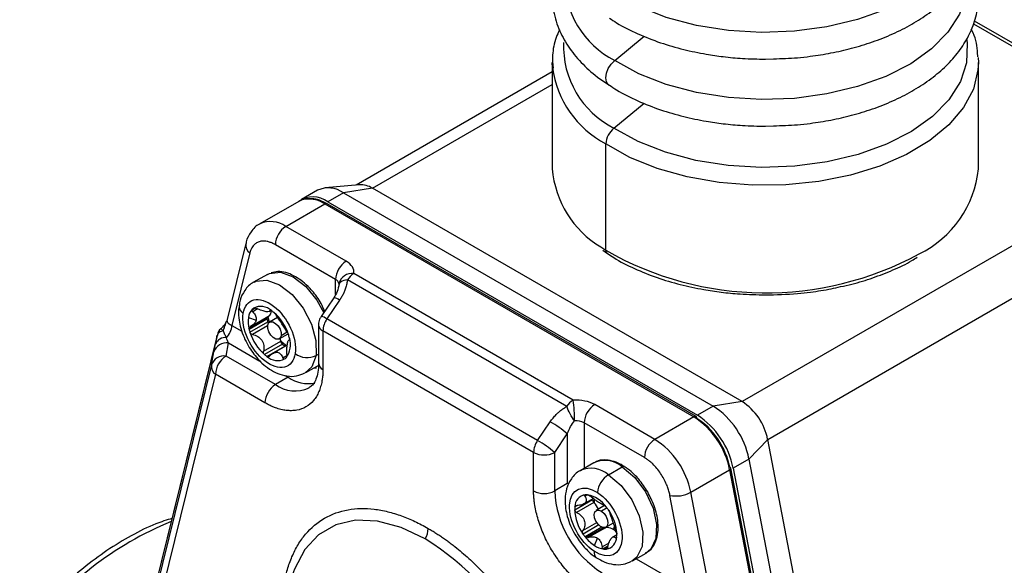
# Model space of a CAD drawing. Header units: millimetres. Extents: x 19 to 819, y 19 to 629.
# Tile 16 of 18: x 706 to 772, y 503 to 540. Entities that reach past the tile are written whole.
import ezdxf

# ---------------------------------------------------------------- set-up
doc = ezdxf.new("R2010")
doc.units = ezdxf.units.MM
doc.header["$LTSCALE"] = 3

msp = doc.modelspace()

# ---------------------------------------------------------------- linework, layer by layer
for p, q in [((770.22, 539.432), (784.428, 531.23)), ((784.778, 531.265), (770.298, 539.624)), ((746.142, 536.978), (748.115, 538.603)), ((741.952, 536.84), (741.952, 529.698)), ((741.964, 536.51), (741.952, 536.84)), ((756.252, 537.064), (756.793, 537.089)), ((770.541, 537.169), (770.552, 536.84)), ((770.552, 529.698), (770.552, 536.84)), ((741.952, 536.205), (728.791, 528.607)), ((729.878, 528.389), (741.952, 535.36)), ((746.088, 532.43), (748.115, 534.1)), ((756.252, 532.561), (756.793, 532.586)), ((745.545, 524.226), (745.545, 531.368)), ((784.428, 531.23), (754.692, 514.064)), ((726.185, 528.258), (725.124, 527.645)), ((728.992, 528.626), (726.694, 528.415)), ((727.935, 528.084), (726.874, 527.472)), ((729.878, 528.389), (727.935, 528.084)), ((727.935, 528.084), (752.75, 513.759)), ((754.692, 514.064), (729.878, 528.389)), ((756.408, 511.526), (786.143, 528.692)), ((724.934, 527.51), (722.318, 526)), ((725.458, 527.673), (725.385, 527.669)), ((726.874, 527.472), (751.689, 513.147)), ((724.068, 525.826), (726.684, 527.337)), ((726.684, 527.337), (751.455, 513.037)), ((751.605, 513.052), (726.834, 527.352)), ((728.109, 523.493), (724.068, 525.826)), ((721.382, 524.692), (720.12, 519.578)), ((727.402, 522.269), (723.361, 524.602)), ((745.215, 524.449), (745.545, 524.226)), ((745.349, 524.227), (745.667, 524.01)), ((721.645, 524.044), (720.446, 519.18)), ((722.824, 522.605), (721.905, 522.074)), ((727.402, 521.261), (727.402, 522.269)), ((742.916, 513.735), (728.193, 522.234)), ((743.351, 514.159), (728.628, 522.658)), ((727.641, 522.001), (727.633, 521.898)), ((727.281, 521.037), (726.432, 519.782)), ((727.674, 520.869), (726.825, 519.614)), ((722.034, 520.349), (721.786, 520.206)), ((721.98, 520.358), (721.805, 520.257)), ((722.171, 520.29), (721.841, 520.099)), ((722.955, 520.111), (723.08, 520.183)), ((723.025, 520.206), (722.999, 520.19)), ((721.553, 519.71), (722.078, 519.543)), ((721.595, 518.937), (722.797, 519.631)), ((721.598, 519.018), (722.793, 519.708)), ((721.78, 519.157), (722.906, 519.807)), ((723.516, 519.714), (722.976, 519.402)), ((740.968, 511.45), (726.825, 519.614)), ((720.446, 519.18), (721.112, 518.796)), ((721.655, 518.719), (722.857, 519.413)), ((722.843, 519.152), (721.832, 518.568)), ((726.261, 519.222), (726.261, 516.635)), ((719.457, 518.499), (714.945, 500.206)), ((719.462, 518.522), (714.95, 500.229)), ((719.457, 518.499), (719.462, 518.522)), ((723.626, 518.276), (724.216, 518.616)), ((724.162, 518.725), (723.754, 518.489)), ((724.306, 518.223), (724.267, 518.2)), ((726.554, 518.814), (726.554, 516.226)), ((740.696, 510.65), (726.554, 518.814)), ((720.049, 517.124), (720.214, 518.008)), ((720.214, 518.008), (722.329, 516.787)), ((722.564, 517.449), (723.724, 518.118)), ((723.832, 517.92), (722.63, 517.227)), ((722.797, 517.098), (724, 517.792)), ((724.161, 517.864), (723.192, 517.304)), ((724, 517.792), (724.017, 517.781)), ((719.073, 516.523), (719.238, 517.408)), ((723.372, 515.205), (720.049, 517.124)), ((723.868, 516.998), (724.136, 517.152)), ((726.095, 517.161), (726.261, 517.257)), ((719.073, 516.523), (714.544, 498.162)), ((725.404, 516.012), (726.324, 516.543)), ((725.965, 516.336), (726.124, 516.339)), ((719.342, 515.899), (714.813, 497.537)), ((722.665, 513.981), (719.342, 515.899)), ((724.22, 515.695), (723.372, 515.205)), ((724.004, 515.82), (724.22, 515.695)), ((748.839, 511.527), (744.797, 513.86)), ((752.75, 513.759), (751.689, 513.147)), ((754.692, 514.064), (752.75, 513.759)), ((751.455, 513.037), (748.839, 511.527)), ((740.968, 511.45), (741.816, 512.705)), ((748.131, 510.302), (744.09, 512.635)), ((744.09, 512.635), (744.09, 509.573)), ((742.11, 510.65), (742.959, 511.905)), ((742.959, 511.905), (742.959, 508.552)), ((756.408, 511.526), (755.151, 510.206)), ((762.354, 480.556), (756.408, 511.526)), ((740.696, 508.062), (740.696, 510.65)), ((742.11, 508.062), (742.11, 510.65)), ((744.744, 509.951), (743.825, 509.42)), ((745.73, 509.151), (746.649, 509.682)), ((759.913, 478.515), (753.945, 509.6)), ((755.151, 510.206), (754.09, 509.594)), ((754.09, 509.594), (760.036, 478.623)), ((755.151, 510.206), (761.097, 479.236)), ((751.24, 507.974), (753.856, 509.484)), ((753.856, 509.484), (759.824, 478.398)), ((742.959, 508.552), (742.11, 508.062)), ((744.312, 507.803), (744.136, 507.702)), ((751.046, 501.515), (749.847, 507.764)), ((752.516, 501.325), (751.24, 507.974)), ((743.454, 506.801), (744.656, 507.495)), ((743.641, 507.092), (743.464, 506.991)), ((744.745, 507.291), (743.585, 506.621)), ((744.058, 507.188), (744.695, 507.556)), ((745.46, 507.073), (744.896, 506.748)), ((745.63, 506.917), (745.25, 506.698)), ((744.007, 505.397), (744.936, 505.933)), ((745.066, 505.775), (744.016, 505.168)), ((745.278, 505.625), (744.157, 504.979)), ((745.546, 505.622), (746.051, 505.913)), ((746.063, 505.449), (746.133, 505.666)), ((745.386, 505.594), (744.226, 504.925)), ((745.519, 505.594), (744.358, 504.924)), ((746.281, 505.122), (746.003, 504.961)), ((746.208, 504.917), (746.267, 504.951)), ((744.779, 504.402), (744.978, 504.899)), ((745.305, 504.309), (745.759, 504.571)), ((745.362, 504.187), (745.705, 504.384)), ((745.42, 504.158), (745.679, 504.308)), ((745.572, 504.158), (745.631, 504.192)), ((747.325, 503.358), (748.244, 503.888)), ((747.59, 503.511), (751.046, 501.515))]:
    msp.add_line(p, q)
at = {"flags": 128}
for points in [[(769.707, 547.308), (769.728, 547.141), (769.685, 545.853), (769.275, 544.588), (768.51, 543.378), (767.411, 542.258), (766.007, 541.258), (764.337, 540.404), (762.447, 539.721), (760.388, 539.227), (758.216, 538.935), (755.99, 538.854), (753.771, 538.985), (751.62, 539.326), (749.596, 539.866), (747.753, 540.591), (746.142, 541.481)], [(769.707, 542.805), (769.728, 542.637), (769.685, 541.35), (769.275, 540.085), (768.51, 538.875), (767.411, 537.755), (766.007, 536.755), (764.337, 535.901), (762.447, 535.218), (760.388, 534.724), (758.216, 534.432), (755.99, 534.351), (753.771, 534.482), (751.62, 534.822), (749.596, 535.362), (747.753, 536.087), (746.142, 536.978)], [(769.767, 538.368), (769.801, 538.12), (769.757, 536.826), (769.345, 535.554), (768.576, 534.338), (767.471, 533.212), (766.06, 532.206), (764.381, 531.348), (762.48, 530.661), (760.41, 530.164), (758.226, 529.871), (755.988, 529.789), (753.758, 529.921), (751.596, 530.263), (749.56, 530.806), (747.707, 531.535), (746.088, 532.43)], [(745.777, 535.303), (745.711, 535.354), (745.588, 535.546), (745.545, 535.809), (745.588, 536.116), (745.711, 536.435), (745.902, 536.732), (746.142, 536.978)], [(770.552, 536.84), (770.526, 536.338), (770.214, 535.056), (769.559, 533.817), (768.576, 532.652), (767.289, 531.591), (765.731, 530.659), (763.939, 529.879), (761.959, 529.27), (759.837, 528.848), (757.627, 528.623), (755.384, 528.6), (753.162, 528.78), (751.015, 529.158), (748.998, 529.725), (747.16, 530.468), (745.545, 531.368)], [(725.4, 527.663), (725.16, 527.61), (724.934, 527.51)], [(721.936, 522.092), (722.048, 522.144), (722.789, 522.22), (723.634, 521.913), (724.482, 521.259), (725.23, 520.338), (725.788, 519.261), (726.088, 518.158), (726.095, 517.161)], [(722.824, 522.605), (722.967, 522.675), (723.708, 522.751), (724.553, 522.443), (725.401, 521.79), (726.149, 520.869), (726.604, 520.036)], [(722.848, 519.188), (722.911, 519.345), (723.034, 519.425), (723.198, 519.416), (723.377, 519.318), (723.545, 519.148), (723.675, 518.931), (723.749, 518.7), (723.754, 518.489)], [(723.754, 518.489), (723.691, 518.333), (723.568, 518.253), (723.404, 518.262), (723.225, 518.359), (723.057, 518.53), (722.927, 518.747), (722.853, 518.978), (722.848, 519.188)], [(723.72, 518.15), (723.687, 518.306), (723.686, 518.311)], [(726.095, 517.161), (725.808, 516.392), (725.373, 515.994)], [(746.649, 509.682), (747.485, 508.967), (748.201, 508.004), (748.711, 506.911), (748.954, 505.819), (748.9, 504.859), (748.556, 504.148), (748.244, 503.888)], [(745.73, 509.151), (746.565, 508.436), (747.281, 507.473), (747.792, 506.38), (748.034, 505.288), (747.98, 504.328), (747.636, 503.617), (747.295, 503.341)], [(745.193, 505.672), (745.019, 505.825), (744.877, 506.033), (744.786, 506.264), (744.763, 506.483), (744.809, 506.656), (744.917, 506.758), (745.072, 506.773), (745.25, 506.698)], [(745.25, 506.698), (745.423, 506.545), (745.566, 506.337), (745.656, 506.106), (745.68, 505.887), (745.634, 505.713), (745.525, 505.611), (745.37, 505.597), (745.193, 505.672)], [(733.418, 504.845), (731.796, 505.617), (730.224, 506.039), (728.748, 506.096), (727.415, 505.787), (726.264, 505.123), (725.33, 504.122), (724.642, 502.815), (724.509, 502.439)]]:
    msp.add_lwpolyline(points, dxfattribs=at)
for centre, radius, start, end in [((748.925, 542.468), 6.155, 178.88724, 243.12001), ((748.86, 537.924), 6.154, 177.54123, 243.22164), ((748.733, 537.406), 6.828, 187.54012, 242.17079), ((747.019, 531.285), 1.476, 129.12323, 176.77428), ((748.671, 530.236), 6.741, 184.57977, 239.14825), ((763.466, 530.39), 7.12, 295.87742, 354.42043), ((726.908, 526.639), 1.772, 54.60551, 114.08403), ((729.072, 527.151), 1.477, 56.97008, 93.13116), ((725.879, 526.179), 1.631, 52.40672, 125.18555), ((725.565, 525.625), 2.045, 56.83382, 94.6456), ((726.772, 527.214), 0.151, 65.69288, 125.61758), ((723.038, 524.374), 1.78, 54.67483, 113.2548), ((724.896, 524.532), 1.537, 122.60548, 177.39452), ((722.032, 524.579), 0.66, 170.36158, 234.15853), ((745.8, 524.204), 0.256, 175.0746, 235.22319), ((756.276, 542.927), 21.561, 240.15287, 298.53034), ((728.937, 522.199), 1.537, 122.60548, 177.39452), ((727.239, 521.902), 0.402, 8.49542, 65.96002), ((728.496, 521.787), 0.881, 81.37479, 165.92368), ((729.352, 521.481), 1.382, 121.5651, 146.97884), ((727.199, 520.301), 0.741, 50.11719, 83.64191), ((721.538, 520.498), 0.617, 176.05693, 237.17976), ((722.527, 519.592), 0.981, 137.39227, 173.10372), ((722.292, 519.773), 0.686, 123.58969, 135.27285), ((722.377, 519.383), 1.069, 47.61268, 115.76243), ((722.638, 520.194), 0.471, 304.77036, 356.48804), ((721.739, 518.238), 2.364, 49.80619, 54.92649), ((723.592, 519.435), 2.058, 172.30476, 193.99766), ((722.997, 519.681), 0.206, 172.30476, 193.99766), ((722.9, 519.694), 0.108, 147.95129, 172.17857), ((725.606, 520.279), 2.883, 192.99962, 197.48498), ((725.386, 520.177), 2.551, 188.79214, 197.94296), ((721.1, 517.563), 3.292, 17.45418, 48.88142), ((726.302, 518.933), 0.859, 52.46762, 81.29148), ((728.045, 518.753), 1.493, 144.79752, 177.69061), ((719.197, 519.244), 1.251, 314.62778, 357.10971), ((724.404, 519.585), 2.883, 192.99962, 197.48498), ((723.179, 519.516), 0.338, 197.71264, 213.93733), ((726.752, 519.265), 0.493, 184.95936, 246.30862), ((719.995, 517.638), 0.72, 83.61205, 154.78245), ((724.795, 519.707), 3.292, 197.45418, 228.88142), ((722.944, 517.871), 1.432, 323.17857, 18.79713), ((721.491, 517.684), 2.883, 12.99962, 17.48498), ((720.088, 517.12), 0.897, 81.88956, 161.28005), ((725.272, 519.714), 2.203, 225.2086, 238.35366), ((722.553, 517.98), 1.179, 6.75823, 8.3083), ((724.043, 518.164), 0.323, 188.20199, 229.13365), ((725.358, 519.726), 2.364, 229.80619, 234.92649), ((719.922, 516.236), 0.897, 81.88956, 161.28005), ((720.877, 515.829), 1.537, 122.60548, 177.39452), ((724.156, 519.032), 2.364, 229.80619, 234.92649), ((723.518, 517.887), 1.069, 227.61268, 295.76243), ((723.603, 517.496), 0.686, 303.58969, 315.27285), ((725.499, 518.375), 1.353, 233.31164, 296.15315), ((719.746, 516.443), 0.678, 173.16735, 233.41166), ((726.761, 516.685), 0.503, 185.6948, 245.62534), ((725.613, 517.744), 2.477, 235.79214, 279.40552), ((724.2, 513.911), 1.537, 122.60548, 177.39452), ((724.69, 517.046), 2.264, 234.38773, 294.24617), ((744.074, 512.982), 1.382, 121.5651, 146.97884), ((733.376, 512.77), 10.072, 359.98963, 7.92894), ((745.625, 512.565), 1.537, 122.60548, 177.39452), ((749.768, 509.155), 5.485, 11.04459, 57.0657), ((752.562, 510.776), 3.918, 11.04459, 57.0657), ((751.543, 512.914), 0.151, 65.69288, 125.61758), ((748.473, 508.433), 5.485, 11.04459, 57.0657), ((751.52, 512.931), 0.148, 353.70115, 54.98667), ((748.707, 508.543), 5.485, 11.04459, 57.0657), ((737.834, 505.805), 7.967, 49.9652, 60.00904), ((743.537, 511.585), 1.187, 62.24257, 94.35374), ((742.187, 510.589), 1.493, 144.79752, 177.69061), ((736.985, 504.549), 7.967, 49.9652, 60.00904), ((749.667, 510.232), 1.537, 122.60548, 177.39452), ((745.856, 506.923), 5.485, 11.04459, 57.0657), ((741.403, 512.014), 1.537, 242.60967, 297.39033), ((744.565, 507.8), 1.784, 49.23832, 113.46122), ((745.489, 508.344), 1.771, 49.07382, 114.88419), ((746.735, 509.577), 0.136, 58.84069, 129.05378), ((753.812, 509.61), 0.133, 289.30285, 355.89377), ((753.851, 509.567), 0.0999, 19.47008, 83.28734), ((746.597, 507.773), 1.628, 122.15901, 173.62747), ((741.403, 509.427), 1.537, 242.60967, 297.39033), ((749.019, 508.377), 6.916, 182.60548, 237.39452), ((744.278, 506.998), 0.814, 98.0314, 180.50084), ((744.237, 506.926), 0.881, 84.83104, 94.72347), ((743.935, 505.835), 2.004, 34.92678, 79.04146), ((750.261, 509.743), 2.021, 258.16321, 298.95326), ((745.165, 506.8), 1.711, 173.61072, 179.96262), ((744.967, 507.51), 0.312, 182.76525, 224.65077), ((743.679, 506.258), 1.485, 42.78201, 44.11158), ((746.572, 507.428), 1.81, 177.55593, 185.13343), ((743.524, 506.125), 1.689, 25.0115, 42.51712), ((742.981, 504.903), 3.327, 34.60626, 38.68296), ((746.445, 506.919), 2.994, 182.24483, 215.7717), ((743.29, 505.042), 2.994, 2.24483, 35.7717), ((724.995, 484.962), 22.739, 112.27808, 143.37966), ((732.183, 505.591), 1.443, 328.85627, 358.0435), ((746.754, 507.058), 3.327, 214.60626, 218.68296), ((746.28, 506.643), 2.697, 218.10587, 236.19779), ((745.492, 505.679), 0.089, 252.90204, 287.14218), ((745.632, 505.262), 0.351, 105.4107, 108.89071), ((745.612, 504.805), 0.799, 33.21605, 95.27831), ((745.458, 504.963), 0.814, 278.0314, 0.50084), ((744.571, 505.161), 1.711, 353.61072, 359.96262), ((722.566, 487.797), 20.209, 2.4763, 57.5237), ((745.594, 505.581), 1.433, 235.35347, 263.01844), ((745.208, 503.931), 0.458, 170.46905, 230.66712), ((745.499, 505.036), 0.881, 264.83104, 274.72347)]:
    msp.add_arc(centre, radius, start, end)
for points, knots in [([(756.793, 537.089), (757.332, 537.103), (758.162, 537.125), (759.45, 537.272), (760.674, 537.467), (762.077, 537.787), (763.47, 538.213), (764.827, 538.751), (766.104, 539.397), (767.27, 540.148), (768.3, 540.998), (769.17, 541.944), (769.858, 542.982), (770.338, 544.112), (770.586, 545.334), (770.523, 546.635), (770.329, 547.566), (770.078, 548.028), (770.06, 548.061)], [0, 0, 0, 0, 0.064572, 0.099502, 0.157122, 0.216344, 0.279274, 0.344279, 0.410774, 0.47836, 0.546839, 0.61612, 0.686308, 0.757781, 0.831464, 0.909142, 0.99353, 1, 1, 1, 1]), ([(742.444, 543.508), (742.361, 543.326), (742.102, 542.761), (741.931, 541.731), (741.961, 540.426), (742.326, 539.133), (742.976, 537.917), (743.859, 536.835), (744.8, 535.961), (745.515, 535.499), (745.79, 535.322)], [0, 0, 0, 0, 0.063982, 0.198185, 0.339664, 0.493366, 0.632798, 0.77315, 0.913075, 1, 1, 1, 1]), ([(756.793, 532.586), (757.332, 532.6), (758.162, 532.622), (759.45, 532.769), (760.674, 532.963), (762.077, 533.284), (763.47, 533.71), (764.827, 534.248), (766.104, 534.894), (767.27, 535.645), (768.3, 536.495), (769.17, 537.441), (769.858, 538.479), (770.338, 539.609), (770.586, 540.83), (770.523, 542.132), (770.329, 543.063), (770.078, 543.525), (770.06, 543.557)], [0, 0, 0, 0, 0.0645718, 0.0995018, 0.1571218, 0.2163438, 0.2792741, 0.3442791, 0.4107744, 0.4783597, 0.5468393, 0.6161202, 0.6863076, 0.7577813, 0.8314644, 0.9091415, 0.9935296, 1, 1, 1, 1]), ([(745.79, 539.825), (745.946, 539.716), (746.515, 539.319), (747.663, 538.759), (749.173, 538.158), (750.725, 537.708), (752.144, 537.41), (753.466, 537.218), (754.789, 537.091), (755.738, 537.074), (756.252, 537.064)], [0, 0, 0, 0, 0.060308, 0.219499, 0.374626, 0.521599, 0.658399, 0.757917, 0.868759, 1, 1, 1, 1]), ([(742.433, 539.027), (742.356, 538.859), (742.105, 538.311), (741.936, 537.442), (741.98, 536.752), (741.998, 536.466)], [0, 0, 0, 0, 0.205425, 0.669563, 1, 1, 1, 1]), ([(770.506, 537.214), (770.505, 537.352), (770.5, 537.953), (770.336, 538.59), (770.088, 539.048), (770.071, 539.079)], [0, 0, 0, 0, 0.21809, 0.946776, 1, 1, 1, 1]), ([(745.79, 535.322), (745.946, 535.213), (746.515, 534.816), (747.663, 534.255), (749.173, 533.655), (750.725, 533.205), (752.144, 532.907), (753.466, 532.715), (754.789, 532.588), (755.738, 532.571), (756.252, 532.561)], [0, 0, 0, 0, 0.060308, 0.219499, 0.374626, 0.521599, 0.658399, 0.757917, 0.868759, 1, 1, 1, 1]), ([(726.834, 527.352), (726.665, 527.437), (726.324, 527.609), (725.852, 527.714), (725.578, 527.685), (725.458, 527.673)], [0, 0, 0, 0, 0.357284, 0.717932, 1, 1, 1, 1]), ([(722.35, 526.007), (722.332, 526), (722.069, 525.907), (721.714, 525.476), (721.437, 525.01), (721.397, 524.721), (721.392, 524.687)], [0, 0, 0, 0, 0.035063, 0.498177, 0.939319, 1, 1, 1, 1]), ([(723.361, 524.602), (723.323, 524.623), (723.247, 524.665), (723.133, 524.717), (723.021, 524.761), (722.91, 524.796), (722.741, 524.835), (722.52, 524.853), (722.267, 524.808), (722.045, 524.699), (721.885, 524.548), (721.773, 524.383), (721.697, 524.226), (721.663, 524.105), (721.645, 524.044)], [0, 0, 0, 0, 0.0487944, 0.0972963, 0.1457086, 0.1942356, 0.2430799, 0.3714785, 0.5000361, 0.6284348, 0.7569925, 0.8381179, 0.9188052, 1, 1, 1, 1]), ([(745.667, 524.01), (745.801, 523.915), (746.337, 523.538), (747.447, 522.989), (748.944, 522.382), (750.509, 521.916), (751.963, 521.602), (753.309, 521.401), (754.69, 521.262), (755.684, 521.243), (756.252, 521.231)], [0, 0, 0, 0, 0.052137, 0.208666, 0.361893, 0.508353, 0.648673, 0.750242, 0.85732, 1, 1, 1, 1]), ([(761.305, 521.784), (761.558, 521.838), (762.304, 521.999), (763.489, 522.367), (764.837, 522.894), (765.835, 523.365), (766.329, 523.684), (766.449, 523.761)], [0, 0, 0, 0, 0.130407, 0.384406, 0.646465, 0.914145, 1, 1, 1, 1]), ([(726.671, 520.135), (726.597, 520.308), (726.385, 520.802), (725.968, 521.359), (725.501, 521.866), (725.085, 522.226), (724.579, 522.546), (724.053, 522.75), (723.534, 522.83), (723.225, 522.745), (723.079, 522.705)], [0, 0, 0, 0, 0.102695, 0.293301, 0.369171, 0.492315, 0.615743, 0.745347, 0.87976, 1, 1, 1, 1]), ([(728.193, 522.234), (728.028, 522.214), (727.872, 522.171), (727.669, 522.049), (727.624, 521.972), (727.633, 521.898)], [0, 0, 0, 0, 0.5, 0.5, 1, 1, 1, 1]), ([(728.193, 522.234), (728.188, 522.189), (728.178, 522.1), (728.153, 521.964), (728.121, 521.826), (728.079, 521.687), (728.019, 521.516), (727.933, 521.316), (727.815, 521.088), (727.721, 520.942), (727.674, 520.869)], [0, 0, 0, 0, 0.095776, 0.19225, 0.289788, 0.388746, 0.489464, 0.658535, 0.828231, 1, 1, 1, 1]), ([(721.96, 522.089), (721.933, 522.08), (721.663, 521.986), (721.295, 521.554), (721, 521.014), (720.957, 520.647), (720.944, 520.536)], [0, 0, 0, 0, 0.043155, 0.447248, 0.83217, 1, 1, 1, 1]), ([(727.64, 521.968), (727.606, 521.792), (727.543, 521.464), (727.364, 521.172), (727.281, 521.037)], [0, 0, 0, 0, 0.535804, 1, 1, 1, 1]), ([(756.252, 521.231), (756.978, 521.249), (757.997, 521.273), (759.469, 521.439), (760.44, 521.581), (761.096, 521.735), (761.305, 521.784)], [0, 0, 0, 0, 0.4208845, 0.5901693, 0.8694924, 1, 1, 1, 1]), ([(721.204, 519.979), (721.365, 520.997), (722.278, 521.221), (724.202, 519.737), (724.852, 518.309), (724.691, 517.291)], [0, 0, 0, 0, 0.5, 0.5, 1, 1, 1, 1]), ([(720.944, 520.536), (720.921, 520.416), (720.86, 520.098), (720.909, 519.575), (721.034, 518.973), (721.236, 518.389), (721.44, 518.007), (721.538, 517.821)], [0, 0, 0, 0, 0.1413326, 0.3741762, 0.5669794, 0.7904271, 1, 1, 1, 1]), ([(721.913, 520.345), (721.933, 520.359), (721.963, 520.363), (722.034, 520.353), (722.073, 520.339), (722.11, 520.32)], [0, 0, 0, 0, 0.5, 0.5, 1, 1, 1, 1]), ([(722.999, 520.19), (722.997, 520.149), (722.98, 520.119), (722.9, 520.088), (722.838, 520.086), (722.67, 520.111), (722.565, 520.137), (722.341, 520.213), (722.224, 520.261), (722.11, 520.32)], [0, 0, 0, 0, 0.25, 0.25, 0.5, 0.5, 0.75, 0.75, 1, 1, 1, 1]), ([(722.999, 520.19), (722.999, 520.204), (723.008, 520.21), (723.042, 520.205), (723.068, 520.193), (723.097, 520.172)], [0, 0, 0, 0, 0.5, 0.5, 1, 1, 1, 1]), ([(720.124, 519.577), (720.119, 519.551), (720.1, 519.456), (720.185, 519.306), (720.361, 519.221), (720.446, 519.18)], [0, 0, 0, 0, 0.161, 0.592284, 1, 1, 1, 1]), ([(724.691, 517.291), (724.613, 516.801), (724.355, 516.474), (723.592, 516.286), (723.117, 516.434), (722.193, 517.147), (721.78, 517.683), (721.236, 518.879), (721.126, 519.49), (721.204, 519.979)], [0, 0, 0, 0, 0.25, 0.25, 0.5, 0.5, 0.75, 0.75, 1, 1, 1, 1]), ([(722.078, 519.543), (722.063, 519.448), (722.016, 519.361), (721.877, 519.213), (721.786, 519.153), (721.685, 519.11)], [0, 0, 0, 0, 0.5, 0.5, 1, 1, 1, 1]), ([(721.841, 520.099), (721.923, 520.014), (721.989, 519.925), (722.075, 519.736), (722.093, 519.638), (722.078, 519.543)], [0, 0, 0, 0, 0.5, 0.5, 1, 1, 1, 1]), ([(723.265, 520.043), (723.293, 520.019), (723.323, 519.988), (723.377, 519.926), (723.399, 519.896), (723.415, 519.869)], [0, 0, 0, 0, 0.5, 0.5, 1, 1, 1, 1]), ([(724.146, 518.75), (724.1, 518.815), (724.05, 518.894), (723.934, 519.08), (723.869, 519.186), (723.731, 519.397), (723.657, 519.504), (723.524, 519.7), (723.464, 519.789), (723.415, 519.869)], [0, 0, 0, 0, 0.25, 0.25, 0.5, 0.5, 0.75, 0.75, 1, 1, 1, 1]), ([(726.442, 519.775), (726.403, 519.716), (726.299, 519.558), (726.241, 519.353), (726.263, 519.229), (726.265, 519.222)], [0, 0, 0, 0, 0.361028, 0.963337, 1, 1, 1, 1]), ([(719.876, 518.828), (719.767, 518.801), (719.669, 518.756), (719.523, 518.642), (719.476, 518.572), (719.457, 518.499)], [0, 0, 0, 0, 0.5, 0.5, 1, 1, 1, 1]), ([(719.695, 518.952), (719.688, 518.946), (719.598, 518.869), (719.506, 518.709), (719.481, 518.548), (719.472, 518.495)], [0, 0, 0, 0, 0.052527, 0.687537, 1, 1, 1, 1]), ([(720.075, 519.457), (720.065, 519.427), (720.047, 519.375), (720.01, 519.297), (719.97, 519.234), (719.865, 519.108), (719.771, 519.022), (719.692, 518.951)], [0, 0, 0, 0, 0.1335294, 0.24108, 0.3435827, 0.4526192, 1, 1, 1, 1]), ([(719.876, 518.828), (719.838, 518.858), (719.757, 518.921), (719.703, 518.958), (719.7, 518.952), (719.7, 518.952)], [0, 0, 0, 0, 0.429857, 0.921387, 1, 1, 1, 1]), ([(719.876, 518.828), (719.922, 518.963), (719.984, 519.144), (720.034, 519.337), (720.053, 519.399), (720.059, 519.417), (720.061, 519.423), (720.063, 519.429), (720.065, 519.433), (720.066, 519.437)], [0, 0, 0, 0, 0.655682, 0.881561, 0.950319, 0.970374, 0.976537, 0.98006, 1, 1, 1, 1]), ([(720.075, 518.354), (720.047, 518.414), (720.015, 518.48), (719.945, 518.635), (719.907, 518.723), (719.876, 518.828)], [0, 0, 0, 0, 0.5, 0.5, 1, 1, 1, 1]), ([(719.343, 517.945), (719.352, 517.986), (719.37, 518.076), (719.399, 518.215), (719.429, 518.36), (719.448, 518.453), (719.457, 518.499)], [0, 0, 0, 0, 0.234121, 0.5001, 0.750207, 1, 1, 1, 1]), ([(721.832, 518.568), (721.793, 518.575), (721.755, 518.593), (721.692, 518.646), (721.667, 518.681), (721.655, 518.719)], [0, 0, 0, 0, 0.5, 0.5, 1, 1, 1, 1]), ([(721.832, 518.568), (721.952, 518.546), (722.069, 518.505), (722.284, 518.376), (722.38, 518.288), (722.518, 518.077), (722.561, 517.953), (722.596, 517.7), (722.589, 517.572), (722.564, 517.449)], [0, 0, 0, 0, 0.25, 0.25, 0.5, 0.5, 0.75, 0.75, 1, 1, 1, 1]), ([(724.146, 518.75), (724.161, 518.729), (724.178, 518.699), (724.212, 518.629), (724.228, 518.589), (724.24, 518.55)], [0, 0, 0, 0, 0.5, 0.5, 1, 1, 1, 1]), ([(724.17, 517.93), (724.185, 518.025), (724.202, 518.096), (724.242, 518.187), (724.266, 518.208), (724.294, 518.208)], [0, 0, 0, 0, 0.5, 0.5, 1, 1, 1, 1]), ([(724.3, 518.333), (724.308, 518.295), (724.312, 518.263), (724.309, 518.219), (724.303, 518.209), (724.294, 518.208)], [0, 0, 0, 0, 0.5, 0.5, 1, 1, 1, 1]), ([(719.238, 517.408), (719.244, 517.44), (719.256, 517.503), (719.276, 517.605), (719.297, 517.713), (719.319, 517.825), (719.335, 517.905), (719.343, 517.945)], [0, 0, 0, 0, 0.205935, 0.40821, 0.607502, 0.804521, 1, 1, 1, 1]), ([(721.538, 517.821), (721.739, 517.515), (722.018, 517.089), (722.52, 516.585), (722.964, 516.232), (723.526, 515.927), (724.138, 515.755), (724.781, 515.741), (725.165, 515.914), (725.35, 515.997)], [0, 0, 0, 0, 0.212354, 0.294459, 0.429236, 0.565729, 0.71093, 0.861034, 1, 1, 1, 1]), ([(724.137, 517.219), (724.129, 517.346), (724.13, 517.474), (724.143, 517.72), (724.155, 517.835), (724.17, 517.93)], [0, 0, 0, 0, 0.5, 0.5, 1, 1, 1, 1]), ([(722.63, 517.227), (722.601, 517.251), (722.58, 517.286), (722.557, 517.366), (722.556, 517.408), (722.564, 517.449)], [0, 0, 0, 0, 0.5, 0.5, 1, 1, 1, 1]), ([(722.98, 517.128), (722.955, 517.1), (722.925, 517.082), (722.861, 517.07), (722.827, 517.077), (722.797, 517.098)], [0, 0, 0, 0, 0.5, 0.5, 1, 1, 1, 1]), ([(722.98, 517.128), (723.055, 517.212), (723.139, 517.28), (723.318, 517.368), (723.411, 517.387), (723.579, 517.363), (723.654, 517.32), (723.779, 517.187), (723.828, 517.099), (723.868, 516.998)], [0, 0, 0, 0, 0.25, 0.25, 0.5, 0.5, 0.75, 0.75, 1, 1, 1, 1]), ([(723.982, 516.924), (723.962, 516.911), (723.94, 516.912), (723.899, 516.939), (723.882, 516.965), (723.868, 516.998)], [0, 0, 0, 0, 0.5, 0.5, 1, 1, 1, 1]), ([(724.137, 517.219), (724.139, 517.177), (724.137, 517.135), (724.121, 517.062), (724.108, 517.031), (724.09, 517.013)], [0, 0, 0, 0, 0.5, 0.5, 1, 1, 1, 1]), ([(726.554, 516.226), (726.553, 516.172), (726.552, 516.063), (726.544, 515.904), (726.531, 515.747), (726.513, 515.595), (726.477, 515.364), (726.408, 515.068), (726.285, 514.721), (726.124, 514.405), (725.857, 514.031), (725.434, 513.674), (724.914, 513.487), (724.457, 513.443), (724.103, 513.461), (723.741, 513.527), (723.419, 513.626), (723.138, 513.738), (722.902, 513.848), (722.744, 513.937), (722.665, 513.981)], [0, 0, 0, 0, 0.023334, 0.046627, 0.069909, 0.093211, 0.116565, 0.178298, 0.240092, 0.304399, 0.368768, 0.500006, 0.631244, 0.695551, 0.759919, 0.821652, 0.883446, 0.922308, 0.961111, 1, 1, 1, 1]), ([(726.251, 516.642), (726.254, 516.579), (726.266, 516.3), (726.195, 515.89), (726.05, 515.449), (725.851, 515.142), (725.696, 515.04), (725.618, 514.989)], [0, 0, 0, 0, 0.065407, 0.286983, 0.513161, 0.752583, 1, 1, 1, 1]), ([(741.816, 512.705), (741.846, 512.748), (741.906, 512.834), (742.002, 512.958), (742.103, 513.076), (742.209, 513.19), (742.344, 513.322), (742.509, 513.466), (742.708, 513.613), (742.847, 513.694), (742.916, 513.735)], [0, 0, 0, 0, 0.103296, 0.2057, 0.307519, 0.409066, 0.510655, 0.677336, 0.839902, 1, 1, 1, 1]), ([(743.447, 512.768), (743.353, 512.891), (743.244, 513.058), (743.051, 513.409), (742.969, 513.589), (742.916, 513.735)], [0, 0, 0, 0, 0.5, 0.5, 1, 1, 1, 1]), ([(753.862, 509.666), (753.74, 510.302), (753.458, 510.968), (752.662, 512.145), (752.172, 512.623), (751.667, 512.914)], [0, 0, 0, 0, 0.5, 0.5, 1, 1, 1, 1]), ([(749.847, 507.764), (749.837, 507.812), (749.817, 507.909), (749.779, 508.055), (749.734, 508.201), (749.682, 508.348), (749.592, 508.575), (749.447, 508.88), (749.225, 509.245), (748.972, 509.583), (748.728, 509.845), (748.509, 510.041), (748.321, 510.186), (748.195, 510.263), (748.131, 510.302)], [0, 0, 0, 0, 0.048794, 0.097296, 0.145709, 0.194236, 0.24308, 0.371478, 0.500036, 0.628435, 0.756992, 0.838118, 0.918805, 1, 1, 1, 1]), ([(746.755, 509.711), (746.672, 509.766), (746.417, 509.935), (745.97, 510.097), (745.433, 510.161), (745.01, 510.116), (744.827, 509.976), (744.786, 509.944)], [0, 0, 0, 0, 0.120784, 0.374439, 0.637507, 0.918279, 1, 1, 1, 1]), ([(748.354, 507.993), (748.162, 508.291), (747.894, 508.708), (747.42, 509.209), (747.1, 509.503), (746.866, 509.643), (746.798, 509.684)], [0, 0, 0, 0, 0.432683, 0.60491, 0.88445, 1, 1, 1, 1]), ([(743.878, 509.434), (743.852, 509.425), (743.583, 509.331), (743.208, 508.902), (742.886, 508.247), (742.788, 507.555), (742.825, 506.922), (742.955, 506.319), (743.156, 505.735), (743.36, 505.352), (743.459, 505.167)], [0, 0, 0, 0, 0.018137, 0.192875, 0.359323, 0.512188, 0.644467, 0.753999, 0.880941, 1, 1, 1, 1]), ([(744.757, 504.007), (743.783, 504.64), (743.042, 506.038), (743.165, 508.216), (744.005, 508.587), (744.979, 507.954)], [0, 0, 0, 0, 0.5, 0.5, 1, 1, 1, 1]), ([(744.585, 501.326), (744.537, 501.354), (744.443, 501.41), (744.3, 501.502), (744.159, 501.598), (744.018, 501.701), (743.8, 501.868), (743.509, 502.116), (743.146, 502.467), (742.793, 502.857), (742.336, 503.43), (741.815, 504.218), (741.393, 505.062), (741.126, 505.745), (740.965, 506.245), (740.841, 506.735), (740.765, 507.151), (740.722, 507.5), (740.7, 507.786), (740.697, 507.97), (740.696, 508.062)], [0, 0, 0, 0, 0.023334, 0.046627, 0.069909, 0.093211, 0.116565, 0.178298, 0.240092, 0.304399, 0.368768, 0.500006, 0.631244, 0.695551, 0.759919, 0.821652, 0.883446, 0.922308, 0.961111, 1, 1, 1, 1]), ([(744.136, 507.702), (744.186, 507.621), (744.217, 507.544), (744.231, 507.397), (744.211, 507.328), (744.112, 507.213), (744.033, 507.166), (743.84, 507.105), (743.729, 507.091), (743.611, 507.092)], [0, 0, 0, 0, 0.25, 0.25, 0.5, 0.5, 0.75, 0.75, 1, 1, 1, 1]), ([(744.136, 507.702), (744.12, 507.728), (744.113, 507.752), (744.122, 507.789), (744.138, 507.801), (744.164, 507.803)], [0, 0, 0, 0, 0.5, 0.5, 1, 1, 1, 1]), ([(744.316, 507.803), (744.343, 507.8), (744.377, 507.788), (744.448, 507.751), (744.483, 507.726), (744.514, 507.7)], [0, 0, 0, 0, 0.5, 0.5, 1, 1, 1, 1]), ([(745.111, 507.267), (745.02, 507.326), (744.918, 507.394), (744.712, 507.541), (744.609, 507.62), (744.514, 507.7)], [0, 0, 0, 0, 0.5, 0.5, 1, 1, 1, 1]), ([(744.979, 507.954), (745.952, 507.321), (746.693, 505.923), (746.571, 503.745), (745.731, 503.374), (744.757, 504.007)], [0, 0, 0, 0, 0.5, 0.5, 1, 1, 1, 1]), ([(748.202, 503.895), (748.336, 503.974), (748.645, 504.156), (748.918, 504.658), (749.062, 505.27), (749.063, 505.89), (748.963, 506.496), (748.764, 507.193), (748.513, 507.683), (748.354, 507.993)], [0, 0, 0, 0, 0.127307, 0.293057, 0.434962, 0.582529, 0.697286, 0.808028, 1, 1, 1, 1]), ([(743.464, 506.991), (743.468, 507.023), (743.485, 507.049), (743.538, 507.084), (743.573, 507.093), (743.611, 507.092)], [0, 0, 0, 0, 0.5, 0.5, 1, 1, 1, 1]), ([(745.461, 507.085), (745.433, 507.084), (745.392, 507.099), (745.277, 507.161), (745.202, 507.208), (745.111, 507.267)], [0, 0, 0, 0, 0.5, 0.5, 1, 1, 1, 1]), ([(745.461, 507.085), (745.47, 507.085), (745.486, 507.077), (745.527, 507.041), (745.553, 507.014), (745.578, 506.982)], [0, 0, 0, 0, 0.5, 0.5, 1, 1, 1, 1]), ([(723.786, 499.86), (723.787, 499.959), (723.788, 500.157), (723.798, 500.447), (723.815, 500.734), (723.838, 501.016), (723.869, 501.293), (723.906, 501.566), (723.988, 502.075), (724.154, 502.792), (724.467, 503.67), (724.874, 504.468), (725.549, 505.414), (726.618, 506.317), (727.934, 506.791), (729.091, 506.903), (729.985, 506.857), (730.902, 506.689), (731.668, 506.455), (732.278, 506.217), (732.725, 506.017), (733.174, 505.795), (733.475, 505.626), (733.625, 505.542)], [0, 0, 0, 0, 0.016678, 0.033328, 0.049963, 0.066592, 0.083229, 0.099883, 0.116567, 0.178318, 0.240093, 0.304418, 0.368767, 0.500003, 0.63124, 0.695565, 0.759914, 0.821665, 0.88344, 0.912606, 0.941714, 0.970825, 1, 1, 1, 1]), ([(743.585, 506.621), (743.548, 506.64), (743.515, 506.667), (743.467, 506.731), (743.453, 506.767), (743.454, 506.801)], [0, 0, 0, 0, 0.5, 0.5, 1, 1, 1, 1]), ([(743.585, 506.621), (743.699, 506.563), (743.805, 506.49), (743.983, 506.31), (744.054, 506.203), (744.134, 505.971), (744.144, 505.847), (744.109, 505.609), (744.066, 505.497), (744.007, 505.397)], [0, 0, 0, 0, 0.25, 0.25, 0.5, 0.5, 0.75, 0.75, 1, 1, 1, 1]), ([(745.719, 506.793), (745.743, 506.758), (745.764, 506.722), (745.797, 506.658), (745.807, 506.631), (745.812, 506.613)], [0, 0, 0, 0, 0.5, 0.5, 1, 1, 1, 1]), ([(746.234, 505.388), (746.194, 505.489), (746.155, 505.6), (746.075, 505.838), (746.035, 505.963), (745.955, 506.194), (745.916, 506.301), (745.851, 506.481), (745.827, 506.555), (745.812, 506.613)], [0, 0, 0, 0, 0.25, 0.25, 0.5, 0.5, 0.75, 0.75, 1, 1, 1, 1]), ([(716.428, 506.22), (716.066, 506.104), (715.158, 505.815), (713.691, 505.088), (712.061, 504.094), (710.475, 502.907), (708.967, 501.577), (707.568, 500.132), (706.655, 499.094), (706.225, 498.529), (706.199, 498.496)], [0, 0, 0, 0, 0.102637, 0.25727, 0.410662, 0.562304, 0.711039, 0.853849, 0.991494, 1, 1, 1, 1]), ([(733.625, 505.542), (733.711, 505.492), (733.882, 505.391), (734.139, 505.231), (734.396, 505.063), (734.652, 504.889), (734.907, 504.706), (735.161, 504.517), (735.644, 504.143), (736.348, 503.545), (737.264, 502.655), (738.158, 501.669), (739.315, 500.22), (740.632, 498.227), (741.7, 496.09), (742.376, 494.364), (742.783, 493.097), (743.096, 491.858), (743.276, 490.869), (743.375, 490.107), (743.426, 489.561), (743.458, 489.024), (743.462, 488.675), (743.464, 488.501)], [0, 0, 0, 0, 0.016678, 0.033328, 0.049963, 0.066592, 0.083229, 0.099883, 0.116567, 0.178318, 0.240093, 0.304418, 0.368767, 0.500003, 0.63124, 0.695565, 0.759914, 0.821665, 0.88344, 0.912606, 0.941714, 0.970825, 1, 1, 1, 1]), ([(743.459, 505.167), (743.659, 504.859), (743.938, 504.432), (744.442, 503.936), (744.717, 503.688), (744.909, 503.586), (744.92, 503.58)], [0, 0, 0, 0, 0.48581, 0.673644, 0.981978, 1, 1, 1, 1]), ([(744.016, 505.168), (743.992, 505.203), (743.979, 505.244), (743.977, 505.325), (743.988, 505.364), (744.007, 505.397)], [0, 0, 0, 0, 0.5, 0.5, 1, 1, 1, 1]), ([(744.358, 504.924), (744.46, 504.968), (744.567, 504.991), (744.782, 504.987), (744.887, 504.958), (744.978, 504.899)], [0, 0, 0, 0, 0.5, 0.5, 1, 1, 1, 1]), ([(745.683, 504.308), (745.707, 504.431), (745.743, 504.546), (745.828, 504.751), (745.878, 504.837), (745.977, 504.952), (746.027, 504.982), (746.12, 504.985), (746.164, 504.961), (746.208, 504.917)], [0, 0, 0, 0, 0.25, 0.25, 0.5, 0.5, 0.75, 0.75, 1, 1, 1, 1]), ([(746.271, 504.97), (746.268, 504.939), (746.259, 504.917), (746.236, 504.899), (746.222, 504.903), (746.208, 504.917)], [0, 0, 0, 0, 0.5, 0.5, 1, 1, 1, 1]), ([(746.234, 505.388), (746.247, 505.355), (746.259, 505.316), (746.277, 505.235), (746.282, 505.194), (746.282, 505.16)], [0, 0, 0, 0, 0.5, 0.5, 1, 1, 1, 1]), ([(744.978, 504.899), (745.069, 504.84), (745.141, 504.753), (745.248, 504.55), (745.284, 504.432), (745.305, 504.309)], [0, 0, 0, 0, 0.5, 0.5, 1, 1, 1, 1]), ([(745.683, 504.308), (745.675, 504.268), (745.661, 504.231), (745.622, 504.177), (745.597, 504.16), (745.572, 504.158)], [0, 0, 0, 0, 0.5, 0.5, 1, 1, 1, 1]), ([(744.92, 503.58), (745.091, 503.479), (745.455, 503.263), (746.059, 503.103), (746.702, 503.086), (747.087, 503.26), (747.272, 503.343)], [0, 0, 0, 0, 0.228274, 0.485986, 0.752399, 1, 1, 1, 1])]:
    msp.add_open_spline(points, degree=3, knots=knots)
for points in [[(728.628, 522.658), (728.68, 522.967), (728.49, 523.274), (728.109, 523.493)], [(721.786, 520.206), (721.785, 520.226), (721.792, 520.243), (721.805, 520.257)], [(721.841, 520.099), (721.808, 520.134), (721.788, 520.172), (721.786, 520.206)], [(721.595, 518.937), (721.589, 518.965), (721.59, 518.993), (721.598, 519.018)], [(721.598, 519.018), (721.611, 519.06), (721.643, 519.092), (721.685, 519.11)], [(720.214, 518.008), (720.16, 518.116), (720.113, 518.233), (720.075, 518.354)], [(744.797, 513.86), (744.417, 514.079), (743.886, 514.189), (743.351, 514.159)], [(742.959, 511.905), (743.088, 512.244), (743.264, 512.554), (743.447, 512.768)], [(744.226, 504.925), (744.2, 504.936), (744.176, 504.955), (744.157, 504.979)], [(744.358, 504.924), (744.317, 504.907), (744.27, 504.906), (744.226, 504.925)], [(745.362, 504.187), (745.334, 504.214), (745.313, 504.259), (745.305, 504.309)], [(745.42, 504.158), (745.399, 504.16), (745.38, 504.17), (745.362, 504.187)]]:
    msp.add_open_spline(points, degree=3)

doc.saveas('drawing.dxf')
